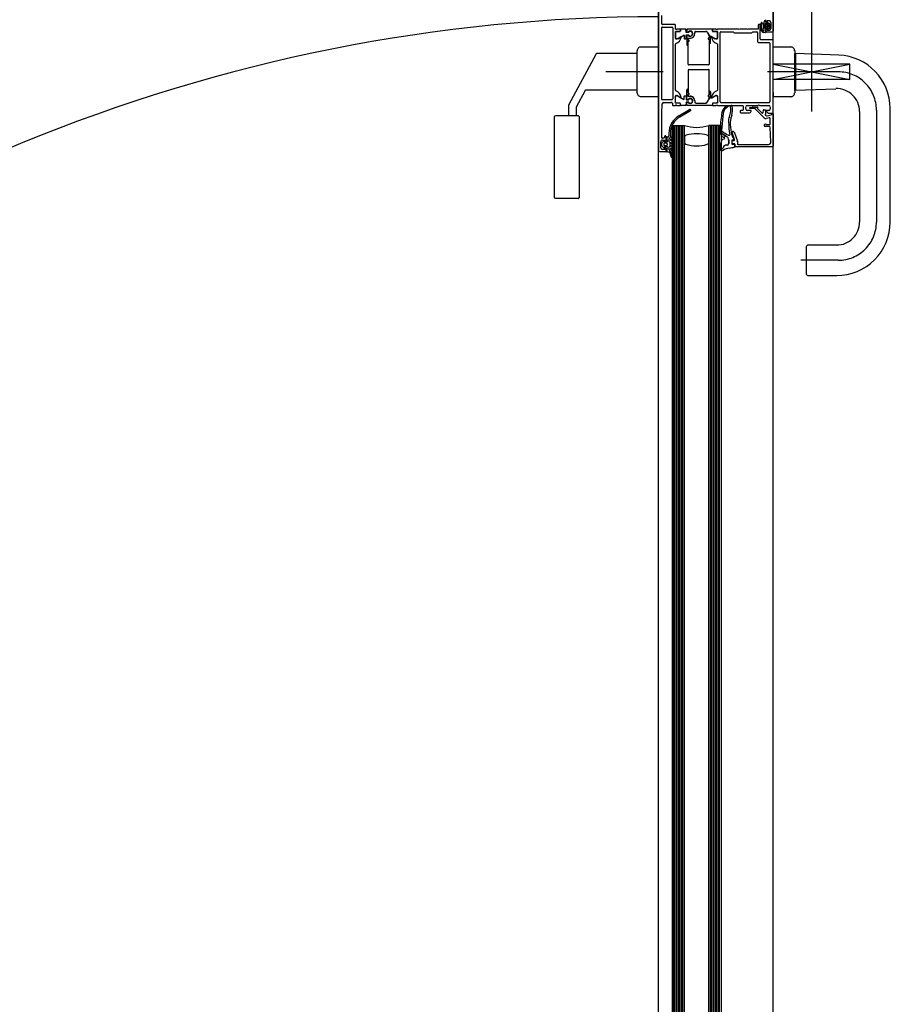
# Model space of a CAD drawing. Extents: x 2 to 87, y -108 to 11.
# Tile 96 of 256: x 12.76 to 13.329, y -42.266 to -41.622. Entities that reach past the tile are written whole.
import ezdxf

# ---------------------------------------------------------------- set-up
doc = ezdxf.new("R2010")
doc.units = 0
doc.header["$MEASUREMENT"] = 0
doc.linetypes.add('$BER_SCHNITTEBENE_1_2_', pattern=[1.001, 0.001, -1])
doc.linetypes.add('IMPORT-ACAD_ISO10W100', pattern=[18.001, 12, -3, 0.001, -3])
for name, color, linetype in [('23', 7, 'CONTINUOUS'), ('32', 7, 'CONTINUOUS'), ('8', 7, 'CONTINUOUS')]:
    doc.layers.add(name, color=color, linetype=linetype)

msp = doc.modelspace()

# ---------------------------------------------------------------- linework, layer by layer
at = {"layer": '23', "color": 62, "linetype": 'Continuous'}
for p, q in [((13.1776, -42.6135), (13.1776, -40.6265)), ((13.2526, -42.6135), (13.2526, -40.6265)), ((13.1866, -41.6915), (13.1945, -41.6915)), ((13.1866, -42.6275), (13.1866, -41.6915)), ((13.1875, -42.6275), (13.1875, -41.6915)), ((13.1885, -42.6275), (13.1885, -41.6915)), ((13.1895, -42.6275), (13.1895, -41.6915)), ((13.1905, -42.6275), (13.1905, -41.6915)), ((13.1915, -42.6275), (13.1915, -41.6915)), ((13.1925, -42.6275), (13.1925, -41.6915)), ((13.1935, -42.6275), (13.1935, -41.6915)), ((13.1945, -42.6275), (13.1945, -41.6915)), ((13.2185, -41.6915), (13.2105, -41.6915)), ((13.2105, -42.6275), (13.2105, -41.6915)), ((13.2115, -42.6275), (13.2115, -41.6915)), ((13.2125, -42.6275), (13.2125, -41.6915)), ((13.2135, -42.6275), (13.2135, -41.6915)), ((13.2145, -42.6275), (13.2145, -41.6915)), ((13.2155, -42.6275), (13.2155, -41.6915)), ((13.2165, -42.6275), (13.2165, -41.6915)), ((13.2175, -42.6275), (13.2175, -41.6915)), ((13.2186, -41.6915), (13.2186, -42.6275)), ((13.1945, -41.6995), (13.1945, -41.7024)), ((13.2105, -41.7024), (13.2105, -41.6995))]:
    msp.add_line(p, q, dxfattribs=at)
for centre, radius, start, end in [((13.17755, -42.71047), 1.09, 90, 180.00006), ((13.20249, -41.66881), 0.02404, 250.56465, 289.43535), ((13.19604, -41.69948), 0.00155, 107.74465, 180), ((13.20249, -41.71963), 0.0227, 72.25135, 107.74468), ((13.20893, -41.69948), 0.00155, 360, 72.25135), ((13.19603, -41.70242), 0.00154, 180, 247.53802), ((13.20248, -41.68225), 0.02271, 251.96119, 287.74471), ((13.20893, -41.70239), 0.00155, 287.74471, 360)]:
    msp.add_arc(centre, radius, start, end, dxfattribs=at)
at = {"layer": '32', "color": 62, "linetype": 'Continuous'}
for p, q in [((13.1776, -41.611), (13.1776, -41.708)), ((13.1796, -41.625), (13.1796, -41.6196)), ((13.1796, -41.6742), (13.1796, -41.6278)), ((13.1881, -41.6255), (13.1801, -41.6255)), ((13.1801, -41.6273), (13.1863, -41.6273)), ((13.1868, -41.6278), (13.1868, -41.6742)), ((13.1886, -41.6285), (13.1886, -41.626)), ((13.2436, -41.6255), (13.2433, -41.6255)), ((13.2441, -41.635), (13.2441, -41.626)), ((13.2476, -41.6237), (13.2476, -41.6224)), ((13.2476, -41.623), (13.2476, -41.6246)), ((13.2478, -41.6248), (13.2487, -41.6248)), ((13.2484, -41.6259), (13.2484, -41.6271)), ((13.2494, -41.6256), (13.2487, -41.6256)), ((13.2487, -41.6274), (13.2494, -41.6274)), ((13.2492, -41.6244), (13.25, -41.6248)), ((13.2501, -41.625), (13.2501, -41.628)), ((13.2511, -41.6282), (13.2511, -41.6242)), ((13.1886, -41.6306), (13.1886, -41.6341)), ((13.1893, -41.6287), (13.1889, -41.6287)), ((13.1915, -41.6301), (13.1891, -41.6301)), ((13.1915, -41.6285), (13.1896, -41.6285)), ((13.1901, -41.6348), (13.194, -41.6325)), ((13.1918, -41.6298), (13.1918, -41.6288)), ((13.1918, -41.629), (13.1918, -41.6298)), ((13.2012, -41.6315), (13.2012, -41.6309)), ((13.2012, -41.6315), (13.2012, -41.6309)), ((13.202, -41.6301), (13.2086, -41.6301)), ((13.202, -41.6301), (13.2086, -41.6301)), ((13.2116, -41.6374), (13.2116, -41.6336)), ((13.2118, -41.6334), (13.212, -41.6334)), ((13.2123, -41.6335), (13.2146, -41.6348)), ((13.2129, -41.6288), (13.2129, -41.6298)), ((13.2129, -41.6298), (13.2129, -41.629)), ((13.2151, -41.6285), (13.2132, -41.6285)), ((13.2156, -41.6301), (13.2132, -41.6301)), ((13.2158, -41.6287), (13.2154, -41.6287)), ((13.2296, -41.6285), (13.2161, -41.6285)), ((13.2161, -41.6341), (13.2161, -41.6306)), ((13.2179, -41.6762), (13.2179, -41.6308)), ((13.2351, -41.6285), (13.2306, -41.6285)), ((13.2423, -41.6308), (13.2423, -41.6363)), ((13.2474, -41.6307), (13.2464, -41.6307)), ((13.2476, -41.6284), (13.2476, -41.6305)), ((13.2476, -41.63), (13.2476, -41.6287)), ((13.2488, -41.6282), (13.2478, -41.6282)), ((13.2521, -41.6305), (13.2481, -41.6305)), ((13.25, -41.6281), (13.2493, -41.6286)), ((13.1886, -41.6685), (13.1886, -41.6385)), ((13.2105, -41.6344), (13.2103, -41.6344)), ((13.2105, -41.6345), (13.2103, -41.6345)), ((13.2103, -41.6351), (13.2105, -41.6351)), ((13.2103, -41.6351), (13.2105, -41.6351)), ((13.2107, -41.6354), (13.2107, -41.6515)), ((13.2108, -41.6354), (13.2108, -41.6374)), ((13.2161, -41.6385), (13.2161, -41.6685)), ((13.2433, -41.6373), (13.2499, -41.6373)), ((13.2521, -41.6355), (13.2446, -41.6355)), ((13.2504, -41.6378), (13.2504, -41.6762)), ((13.1636, -41.6702), (13.1636, -41.6428)), ((13.2103, -41.6519), (13.1974, -41.6519)), ((13.2103, -41.6551), (13.1974, -41.6551)), ((13.2107, -41.6716), (13.2107, -41.6555)), ((13.1296, -41.6685), (13.1289, -41.6699)), ((13.1886, -41.6764), (13.1886, -41.6729)), ((13.1901, -41.6722), (13.194, -41.6745)), ((13.2103, -41.6719), (13.2105, -41.6719)), ((13.2103, -41.6719), (13.2105, -41.6719)), ((13.2105, -41.6725), (13.2103, -41.6725)), ((13.2105, -41.6726), (13.2103, -41.6726)), ((13.2108, -41.6716), (13.2108, -41.6696)), ((13.2116, -41.6696), (13.2116, -41.6734)), ((13.2123, -41.6735), (13.2146, -41.6722)), ((13.2161, -41.6729), (13.2161, -41.6764)), ((13.2671, -41.6685), (13.2935, -41.6675)), ((13.1863, -41.6747), (13.1801, -41.6747)), ((13.181, -41.6765), (13.1861, -41.6765)), ((13.1866, -41.677), (13.1866, -41.678)), ((13.1871, -41.6785), (13.1886, -41.6785)), ((13.1889, -41.6783), (13.1893, -41.6783)), ((13.1915, -41.6769), (13.1891, -41.6769)), ((13.1896, -41.6785), (13.1915, -41.6785)), ((13.1918, -41.6782), (13.1918, -41.6772)), ((13.1918, -41.678), (13.1918, -41.6772)), ((13.2012, -41.6755), (13.2012, -41.6761)), ((13.2012, -41.6755), (13.2012, -41.6761)), ((13.202, -41.6769), (13.2086, -41.6769)), ((13.202, -41.6769), (13.2086, -41.6769)), ((13.2118, -41.6736), (13.212, -41.6736)), ((13.2129, -41.6772), (13.2129, -41.6782)), ((13.2129, -41.6772), (13.2129, -41.678)), ((13.2156, -41.6769), (13.2132, -41.6769)), ((13.2132, -41.6785), (13.2151, -41.6785)), ((13.2154, -41.6783), (13.2158, -41.6783)), ((13.2161, -41.6785), (13.2324, -41.6785)), ((13.2499, -41.6767), (13.2184, -41.6767)), ((13.2329, -41.679), (13.2329, -41.6813)), ((13.2356, -41.6785), (13.2426, -41.6785)), ((13.2436, -41.6785), (13.2496, -41.6785)), ((13.1096, -41.7388), (13.1096, -41.6858)), ((13.1251, -41.6853), (13.1101, -41.6853)), ((13.1256, -41.6858), (13.1256, -41.7388)), ((13.1909, -41.6853), (13.1979, -41.6812)), ((13.1984, -41.6821), (13.1914, -41.6862)), ((13.2199, -41.6836), (13.2188, -41.6949)), ((13.2255, -41.685), (13.2253, -41.6856)), ((13.2309, -41.6823), (13.2309, -41.6828)), ((13.2324, -41.6818), (13.2314, -41.6818)), ((13.2314, -41.6833), (13.2371, -41.6833)), ((13.2346, -41.6808), (13.2346, -41.6795)), ((13.2374, -41.6799), (13.2385, -41.6799)), ((13.2395, -41.6804), (13.2374, -41.6804)), ((13.2392, -41.6795), (13.2425, -41.6795)), ((13.2466, -41.6866), (13.2409, -41.681)), ((13.2421, -41.6803), (13.2451, -41.6833)), ((13.2426, -41.6797), (13.2422, -41.68)), ((13.246, -41.683), (13.2461, -41.6818)), ((13.2486, -41.6853), (13.2512, -41.6846)), ((13.2506, -41.6795), (13.2506, -41.6808)), ((13.3091, -41.7547), (13.3091, -41.6825)), ((13.3291, -41.7547), (13.3291, -41.6806)), ((13.2501, -41.6923), (13.2473, -41.6923)), ((13.25, -41.6865), (13.248, -41.687)), ((13.2506, -41.6905), (13.2506, -41.687)), ((13.1821, -41.6984), (13.1819, -41.6984)), ((13.1844, -41.6984), (13.1844, -41.6965)), ((13.223, -41.698), (13.2239, -41.698)), ((13.2273, -41.7008), (13.2256, -41.6962)), ((13.2261, -41.6955), (13.2264, -41.6955)), ((13.2269, -41.6958), (13.2291, -41.7018)), ((13.251, -41.7024), (13.2506, -41.6928)), ((13.1791, -41.7062), (13.1791, -41.7022)), ((13.1798, -41.7047), (13.1798, -41.7031)), ((13.1799, -41.7027), (13.181, -41.7017)), ((13.181, -41.7061), (13.1799, -41.7051)), ((13.1809, -41.6999), (13.1801, -41.6999)), ((13.181, -41.7036), (13.181, -41.7042)), ((13.1814, -41.6989), (13.1814, -41.6994)), ((13.1815, -41.7019), (13.1815, -41.702)), ((13.1828, -41.7031), (13.1815, -41.7031)), ((13.1815, -41.7047), (13.1828, -41.7047)), ((13.1818, -41.7023), (13.1831, -41.7023)), ((13.1826, -41.7017), (13.1826, -41.6989)), ((13.1831, -41.7013), (13.1831, -41.6992)), ((13.1833, -41.7042), (13.1833, -41.7036)), ((13.1834, -41.6989), (13.1839, -41.6989)), ((13.1842, -41.7006), (13.1842, -41.7018)), ((13.1842, -41.7006), (13.1842, -41.7018)), ((13.1845, -41.7022), (13.1847, -41.7024)), ((13.1845, -41.7023), (13.1847, -41.7024)), ((13.1849, -41.7028), (13.1849, -41.705)), ((13.1849, -41.7028), (13.1849, -41.705)), ((13.1857, -41.7005), (13.1863, -41.7003)), ((13.1863, -41.7015), (13.1857, -41.7013)), ((13.1857, -41.7025), (13.1863, -41.7023)), ((13.1863, -41.7035), (13.1857, -41.7033)), ((13.1857, -41.7045), (13.1863, -41.7043)), ((13.218, -41.7041), (13.2189, -41.7013)), ((13.2196, -41.7006), (13.2206, -41.7003)), ((13.2225, -41.7044), (13.2222, -41.7044)), ((13.2222, -41.7044), (13.2225, -41.7044)), ((13.2235, -41.7012), (13.2235, -41.7034)), ((13.2235, -41.7034), (13.2235, -41.7012)), ((13.2254, -41.7014), (13.2254, -41.7036)), ((13.2267, -41.7008), (13.2256, -41.7011)), ((13.2256, -41.703), (13.2256, -41.702)), ((13.2258, -41.7039), (13.2267, -41.7038)), ((13.2261, -41.7015), (13.2269, -41.7015)), ((13.2271, -41.7035), (13.2261, -41.7035)), ((13.227, -41.704), (13.2273, -41.7054)), ((13.2276, -41.705), (13.2276, -41.704)), ((13.2291, -41.702), (13.2291, -41.7035)), ((13.2296, -41.704), (13.2495, -41.704)), ((13.1781, -41.7085), (13.1821, -41.7085)), ((13.1815, -41.7058), (13.1815, -41.7059)), ((13.1831, -41.7055), (13.1818, -41.7055)), ((13.1826, -41.708), (13.1826, -41.7067)), ((13.1837, -41.709), (13.1827, -41.7089)), ((13.1842, -41.706), (13.1842, -41.707)), ((13.1842, -41.706), (13.1842, -41.707)), ((13.1843, -41.7073), (13.1852, -41.7084)), ((13.1843, -41.7073), (13.1852, -41.7084)), ((13.1847, -41.7055), (13.1845, -41.7056)), ((13.1847, -41.7055), (13.1845, -41.7056)), ((13.1858, -41.712), (13.1855, -41.7106)), ((13.1863, -41.7055), (13.1857, -41.7053)), ((13.1858, -41.7063), (13.1862, -41.7063)), ((13.1866, -41.712), (13.1866, -41.7093)), ((13.2178, -41.7068), (13.2189, -41.7068)), ((13.2521, -41.7055), (13.2281, -41.7055)), ((13.1864, -41.7119), (13.1865, -41.7122)), ((13.1864, -41.7119), (13.1865, -41.7122)), ((13.1251, -41.7393), (13.1101, -41.7393)), ((13.2741, -41.7712), (13.2741, -41.7882)), ((13.2756, -41.7697), (13.2941, -41.7697)), ((13.2756, -41.7897), (13.2941, -41.7897))]:
    msp.add_line(p, q, dxfattribs=at)
at = {"layer": '32', "color": 62, "linetype": 'IMPORT-ACAD_ISO10W100'}
for p, q in [((13.1806, -41.6565), (13.1431, -41.6565)), ((13.2951, -41.6565), (13.2487, -41.6565)), ((13.3201, -41.6815), (13.3201, -41.7547)), ((13.2951, -41.7797), (13.2707, -41.7797))]:
    msp.add_line(p, q, dxfattribs=at)
at = {"layer": '32', "color": 62, "linetype": 'Continuous'}
for points in [[(13.2496, -41.5592), (13.2481, -41.5592), (13.2481, -41.5586), (13.2492, -41.5575), (13.2526, -41.5575), (13.2526, -41.63)], [(13.2428, -41.626), (13.2428, -41.6285), (13.2361, -41.6285)], [(13.2477, -41.627), (13.2469, -41.6265), (13.2477, -41.626)], [(13.2471, -41.6278), (13.2476, -41.6279), (13.2478, -41.6274)], [(13.2478, -41.6256), (13.2476, -41.6251), (13.2472, -41.6252)], [(13.2501, -41.6232), (13.2486, -41.6232), (13.2486, -41.6242), (13.2481, -41.6242)], [(13.1886, -41.6345), (13.1886, -41.6302), (13.1915, -41.6301)], [(13.1922, -41.6336), (13.1898, -41.635), (13.1891, -41.635)], [(13.1976, -41.6303), (13.1974, -41.6305), (13.1973, -41.6306), (13.1972, -41.6307), (13.1972, -41.6307), (13.1958, -41.6307), (13.1957, -41.6307), (13.1956, -41.6306), (13.1956, -41.6305), (13.1954, -41.6287), (13.1954, -41.6286), (13.1953, -41.6285), (13.1952, -41.6285), (13.1923, -41.6285)], [(13.1943, -41.6327), (13.1943, -41.6346), (13.1944, -41.6347), (13.1945, -41.6348), (13.1946, -41.6348), (13.1955, -41.6348), (13.1955, -41.6348), (13.1956, -41.6347), (13.1957, -41.6346), (13.1957, -41.6325), (13.1957, -41.6324), (13.1958, -41.6323), (13.1958, -41.6323), (13.1972, -41.6323), (13.1972, -41.6323), (13.1973, -41.6324), (13.1974, -41.6325), (13.1975, -41.6329)], [(13.2124, -41.6285), (13.1963, -41.6285), (13.1962, -41.6285), (13.1961, -41.6286), (13.1961, -41.6287), (13.1961, -41.6303), (13.1961, -41.6304), (13.1962, -41.6305), (13.1963, -41.6305), (13.1971, -41.6306), (13.1972, -41.6306), (13.1973, -41.6305), (13.1973, -41.6303), (13.1973, -41.6299)], [(13.1973, -41.6331), (13.1973, -41.6327), (13.1973, -41.6325), (13.1972, -41.6324), (13.1971, -41.6324), (13.1963, -41.6325), (13.1962, -41.6325), (13.1961, -41.6326), (13.1961, -41.6327), (13.1961, -41.6387)], [(13.2094, -41.6306), (13.2107, -41.633), (13.2107, -41.6342)], [(13.2094, -41.6306), (13.2108, -41.633), (13.2108, -41.6342)], [(13.2156, -41.635), (13.2149, -41.635), (13.2125, -41.6336)], [(13.2132, -41.6301), (13.216, -41.6301), (13.2161, -41.6345)], [(13.2184, -41.6303), (13.2264, -41.6303), (13.2271, -41.631), (13.2386, -41.631), (13.2393, -41.6303), (13.2418, -41.6303)], [(13.2481, -41.6282), (13.2486, -41.6282), (13.2486, -41.6292), (13.2501, -41.6292)], [(13.1661, -41.6727), (13.1776, -41.6727), (13.1776, -41.6403), (13.1776, -41.6727), (13.1776, -41.6403), (13.1661, -41.6403)], [(13.1973, -41.6358), (13.1971, -41.6358), (13.197, -41.6358), (13.1969, -41.6356), (13.1968, -41.6355), (13.1968, -41.6347), (13.1969, -41.6346), (13.1969, -41.6345), (13.1971, -41.6345), (13.1982, -41.6345)], [(13.1968, -41.6387), (13.1968, -41.6367), (13.1969, -41.6365), (13.197, -41.6364), (13.1971, -41.6364), (13.1973, -41.6364)], [(13.1973, -41.6357), (13.1972, -41.6357), (13.197, -41.6357), (13.1969, -41.6356), (13.1969, -41.6355), (13.1969, -41.6347), (13.1969, -41.6346), (13.197, -41.6346), (13.1971, -41.6345), (13.1982, -41.6345)], [(13.1969, -41.6515), (13.1969, -41.6367), (13.1969, -41.6366), (13.197, -41.6365), (13.1972, -41.6364), (13.1973, -41.6364)], [(13.2496, -41.6818), (13.2481, -41.6818), (13.2481, -41.6824), (13.2492, -41.6835), (13.2526, -41.6835), (13.2526, -41.636)], [(13.2526, -41.67), (13.2526, -41.6717), (13.2526, -41.67), (13.2526, -41.643), (13.2526, -41.6412), (13.2526, -41.6402), (13.2641, -41.6402)], [(13.1636, -41.6445), (13.1372, -41.6445), (13.137, -41.6445), (13.1369, -41.6446), (13.1368, -41.6448), (13.1186, -41.6783)], [(13.2666, -41.6425), (13.2666, -41.6427), (13.2666, -41.6702)], [(13.2954, -41.6456), (13.2671, -41.6445), (13.2671, -41.6686), (13.2666, -41.6686), (13.2666, -41.6445), (13.2671, -41.6445), (13.2671, -41.6469), (13.2671, -41.6661), (13.2671, -41.6685)], [(13.1969, -41.6555), (13.1969, -41.6703), (13.1969, -41.6704), (13.197, -41.6705), (13.1972, -41.6706), (13.1973, -41.6706)], [(13.1636, -41.6685), (13.1299, -41.6685), (13.1297, -41.6685), (13.1296, -41.6686), (13.1295, -41.6688), (13.1236, -41.6795)], [(13.1915, -41.6769), (13.1887, -41.6769), (13.1886, -41.6725)], [(13.1891, -41.672), (13.1898, -41.672), (13.1922, -41.6734)], [(13.1943, -41.6743), (13.1943, -41.6724), (13.1944, -41.6723), (13.1945, -41.6722), (13.1946, -41.6722), (13.1955, -41.6722), (13.1955, -41.6722), (13.1956, -41.6723), (13.1957, -41.6724), (13.1957, -41.6745), (13.1957, -41.6746), (13.1958, -41.6747), (13.1958, -41.6747), (13.1972, -41.6747), (13.1972, -41.6747), (13.1973, -41.6746), (13.1974, -41.6745), (13.1975, -41.6743)], [(13.1973, -41.6739), (13.1973, -41.6743), (13.1973, -41.6745), (13.1972, -41.6746), (13.1971, -41.6746), (13.1963, -41.6745), (13.1962, -41.6745), (13.1961, -41.6744), (13.1961, -41.6743), (13.1961, -41.6683)], [(13.1968, -41.6683), (13.1968, -41.6703), (13.1969, -41.6705), (13.197, -41.6706), (13.1971, -41.6706), (13.1973, -41.6706)], [(13.1973, -41.6712), (13.1971, -41.6712), (13.197, -41.6712), (13.1969, -41.6714), (13.1968, -41.6715), (13.1968, -41.6723), (13.1969, -41.6724), (13.1969, -41.6725), (13.1971, -41.6725), (13.1982, -41.6725)], [(13.1973, -41.6713), (13.1972, -41.6713), (13.197, -41.6713), (13.1969, -41.6714), (13.1969, -41.6715), (13.1969, -41.6723), (13.1969, -41.6724), (13.197, -41.6724), (13.1971, -41.6725), (13.1982, -41.6725)], [(13.2094, -41.6764), (13.2107, -41.674), (13.2107, -41.6728)], [(13.2094, -41.6764), (13.2108, -41.674), (13.2108, -41.6728)], [(13.2125, -41.6734), (13.2149, -41.672), (13.2156, -41.672)], [(13.2161, -41.6725), (13.2161, -41.6768), (13.2132, -41.6769)], [(13.2526, -41.6717), (13.2526, -41.6727), (13.2641, -41.6727)], [(13.1186, -41.6783), (13.1186, -41.6784), (13.1186, -41.6784), (13.1186, -41.6853)], [(13.1796, -41.6994), (13.1796, -41.6835), (13.18, -41.6774)], [(13.1974, -41.6769), (13.1974, -41.6765), (13.1973, -41.6764), (13.1972, -41.6763), (13.1972, -41.6763), (13.1958, -41.6763), (13.1957, -41.6763), (13.1956, -41.6764), (13.1956, -41.6765), (13.1954, -41.6783), (13.1954, -41.6784), (13.1953, -41.6785), (13.1952, -41.6785), (13.1923, -41.6785)], [(13.2124, -41.6785), (13.1963, -41.6785), (13.1962, -41.6785), (13.1961, -41.6784), (13.1961, -41.6783), (13.1961, -41.6767), (13.1961, -41.6766), (13.1962, -41.6765), (13.1963, -41.6765), (13.1971, -41.6764), (13.1972, -41.6764), (13.1973, -41.6765), (13.1973, -41.6767), (13.1973, -41.6771)], [(13.1236, -41.6795), (13.1236, -41.6796), (13.1236, -41.6797), (13.1236, -41.6853)], [(13.2381, -41.6823), (13.2381, -41.6818), (13.2356, -41.6818)], [(13.2466, -41.6813), (13.2475, -41.6813), (13.2474, -41.6843)], [(13.2516, -41.6841), (13.2516, -41.684), (13.2526, -41.684), (13.2526, -41.705)], [(13.2471, -41.6908), (13.2477, -41.6904), (13.2477, -41.691), (13.2501, -41.691)], [(13.1854, -41.6965), (13.1854, -41.6989), (13.1843, -41.7003)], [(13.222, -41.6987), (13.2178, -41.6962), (13.2178, -41.6927)], [(13.2178, -41.6964), (13.2178, -41.6962), (13.222, -41.6987)], [(13.1801, -41.7012), (13.1816, -41.7012), (13.1816, -41.7022), (13.1821, -41.7022)], [(13.1864, -41.6996), (13.1854, -41.6989), (13.1843, -41.7003)], [(13.2189, -41.7068), (13.2178, -41.7068), (13.2178, -41.7051)], [(13.1821, -41.7062), (13.1816, -41.7062), (13.1816, -41.7072), (13.1801, -41.7072)], [(13.1823, -41.7085), (13.1831, -41.7085), (13.1831, -41.7065)]]:
    msp.add_lwpolyline(points, dxfattribs=at)
at = {"layer": '32', "color": 62, "linetype": 'IMPORT-ACAD_ISO10W100'}
msp.add_lwpolyline([(13.3026, -41.6615), (13.2526, -41.6615), (13.3026, -41.6514), (13.2526, -41.6514), (13.3026, -41.6615), (13.3026, -41.6514)], dxfattribs=at)
at = {"layer": '32', "color": 62, "linetype": 'Continuous'}
for centre, radius, start, end in [((13.18005, -41.62498), 0.0005, 180, 269.99656), ((13.18005, -41.62778), 0.0005, 89.99908, 180.00093), ((13.18625, -41.62778), 0.0005, 359.99927, 90.00073), ((13.18805, -41.62598), 0.0005, 0.00133, 89.99868), ((13.24325, -41.62598), 0.0005, 90.00015, 179.99985), ((13.24355, -41.62598), 0.0005, 0.00032, 90.0006), ((13.2502, -41.62689), 0.00602, 155.97359, 214.65026), ((13.24502, -41.62457), 0.000351, 65.87979, 157.49253), ((13.24977, -41.62681), 0.00491, 154.84346, 214.20659), ((13.24502, -41.62457), 0.000351, 334.26699, 65.87972), ((13.25609, -41.62675), 0.01, 162.35264, 195.1948), ((13.24753, -41.62399), 0.00101, 89.61174, 164.12924), ((13.25645, -41.62675), 0.00965, 173.11137, 184.32752), ((13.24713, -41.62746), 0.0003, 184.32743, 256.25099), ((13.24737, -41.62566), 0.0005, 110.32627, 173.11133), ((13.24774, -41.62456), 0.000198, 179.70033, 270.58457), ((13.24805, -41.62368), 0.0005, 180.00006, 269.99994), ((13.24752, -41.62573), 0.0003, 299.26335, 24.61536), ((13.24752, -41.62721), 0.0003, 334.74614, 60.73672), ((13.24863, -41.62587), 0.0003, 89.9989, 179.99977), ((13.24863, -41.62707), 0.0003, 179.99977, 269.99947), ((13.24869, -41.62456), 0.000203, 270.46854, 359.2437), ((13.24909, -41.6246), 0.000202, 63.80103, 169.32907), ((13.25179, -41.62647), 0.00262, 159.91554, 200.08445), ((13.24984, -41.62499), 0.000195, 358.6395, 64.22705), ((13.24984, -41.62795), 0.000194, 299.71986, 0.64406), ((13.25005, -41.62418), 0.001, 0.00054, 89.99946), ((13.18882, -41.6284), 0.000279, 196.41993, 271.16454), ((13.18867, -41.63018), 0.00012, 89.99996, 180.00004), ((13.18906, -41.63059), 0.0005, 89.99966, 180.00034), ((13.18955, -41.63392), 0.001, 188.18161, 302.72701), ((13.18738, -41.63324), 0.005, 287.74845, 354.37739), ((13.18928, -41.6284), 0.000279, 268.83715, 343.57539), ((13.19143, -41.62878), 0.0003, 359.99996, 90.00004), ((13.19143, -41.62976), 0.0003, 269.99996, 0.00004), ((13.19146, -41.62979), 0.0003, 269.99996, 0.00004), ((13.19226, -41.62898), 0.0005, 89.99996, 180.00004), ((13.19221, -41.63372), 0.000138, 354.37749, 120.0001), ((13.1941, -41.63268), 0.0002, 0.00003, 119.99999), ((13.19815, -41.63148), 0.0018, 359.99999, 118.08195), ((13.19815, -41.63148), 0.0018, 241.91805, 0.00002), ((13.19823, -41.63157), 0.0015, 237.12997, 358.00718), ((13.19823, -41.63157), 0.0015, 358.00712, 118.88433), ((13.19815, -41.63148), 0.00305, 269.99867, 0.0013), ((13.19815, -41.63148), 0.003, 269.99869, 0.00131), ((13.20195, -41.63088), 0.000799, 89.93895, 180.05776), ((13.20195, -41.63088), 0.000749, 89.937, 180.05971), ((13.20852, -41.63108), 0.001, 29.98967, 90.00374), ((13.20852, -41.63108), 0.00095, 29.98968, 90.00376), ((13.21045, -41.63418), 0.00025, 269.99996, 0.00004), ((13.21045, -41.63418), 0.0003, 269.99996, 0.00004), ((13.21175, -41.63358), 0.0002, 89.99996, 180.00004), ((13.21197, -41.63388), 0.0005, 60.00012, 90.00001), ((13.21239, -41.63372), 0.000138, 60.0001, 185.6227), ((13.21723, -41.63324), 0.005, 185.62261, 252.25155), ((13.21234, -41.62898), 0.0005, 359.99996, 90.00004), ((13.21314, -41.62979), 0.0003, 179.99996, 270.00004), ((13.21317, -41.62878), 0.0003, 89.99996, 180.00004), ((13.21317, -41.62976), 0.0003, 179.99996, 270.00004), ((13.21505, -41.63392), 0.001, 237.27299, 351.81839), ((13.21532, -41.6284), 0.000279, 196.42461, 271.16285), ((13.21554, -41.63059), 0.0005, 359.99966, 90.00034), ((13.21578, -41.6284), 0.000279, 268.83546, 343.58008), ((13.21593, -41.63018), 0.00012, 359.99996, 90.00004), ((13.21835, -41.63078), 0.0005, 90.00172, 179.99828), ((13.23005, -41.62795), 0.000725, 226.3959, 313.6041), ((13.23555, -41.62795), 0.000725, 226.3959, 313.6041), ((13.24175, -41.63078), 0.0005, 0.00182, 89.99819), ((13.2465, -41.62854), 0.00217, 234.57994, 265.49712), ((13.24606, -41.62941), 0.000381, 204.28339, 5.95186), ((13.24734, -41.63051), 0.000198, 268.95063, 359.89979), ((13.24774, -41.62837), 0.000198, 89.35583, 180.06862), ((13.24805, -41.62868), 0.0005, 89.99793, 180.00036), ((13.24805, -41.62998), 0.0005, 180.00152, 269.99848), ((13.24871, -41.62837), 0.000199, 0.02763, 90.26158), ((13.24911, -41.62841), 0.000204, 168.57014, 300.46007), ((13.25005, -41.62818), 0.001, 270.00279, 359.99721), ((13.25205, -41.62998), 0.0005, 270.00328, 359.99672), ((13.16605, -41.64276), 0.0025, 89.99996, 180.00004), ((13.18905, -41.63448), 0.0005, 179.99996, 270.00004), ((13.18905, -41.63848), 0.0005, 107.74839, 180.00002), ((13.1964, -41.63868), 0.0004, 180, 360), ((13.1973, -41.63608), 0.00035, 270, 90), ((13.1973, -41.63608), 0.0003, 270, 90), ((13.21025, -41.63478), 0.00035, 90, 270), ((13.21025, -41.63478), 0.0003, 90, 270), ((13.21045, -41.63538), 0.0003, 359.99996, 90.00004), ((13.21045, -41.63538), 0.00025, 359.99996, 90.00004), ((13.21115, -41.63738), 0.0004, 180, 360), ((13.21555, -41.63448), 0.0005, 269.99996, 0.00004), ((13.21555, -41.63848), 0.0005, 359.99998, 72.25161), ((13.24325, -41.63628), 0.001, 179.99966, 270.00034), ((13.24455, -41.63498), 0.0005, 179.99927, 270.00073), ((13.24985, -41.63778), 0.0005, 0.00099, 89.99912), ((13.25205, -41.63598), 0.0005, 0.00191, 89.99809), ((13.26405, -41.64273), 0.0025, 359.99998, 90.00046), ((13.29405, -41.68054), 0.035, 0.00019, 87.80562), ((13.1973, -41.65148), 0.00045, 179.99989, 269.99998), ((13.21025, -41.65148), 0.00045, 269.99996, 0.00004), ((13.1973, -41.65548), 0.00045, 89.99994, 179.99904), ((13.21025, -41.65548), 0.00045, 359.99996, 90.00004), ((13.16605, -41.67019), 0.0025, 179.99996, 270.00004), ((13.18905, -41.66848), 0.0005, 179.99998, 252.25161), ((13.18905, -41.67248), 0.0005, 89.99996, 180.00004), ((13.18955, -41.67303), 0.001, 57.27299, 171.81839), ((13.18738, -41.67372), 0.005, 5.62261, 72.25155), ((13.1964, -41.66828), 0.0004, 360, 180), ((13.1973, -41.67088), 0.00035, 270, 90), ((13.1973, -41.67088), 0.0003, 270, 90), ((13.19815, -41.67548), 0.00305, 359.99996, 90.00004), ((13.19815, -41.67548), 0.003, 359.99869, 90.00131), ((13.21025, -41.67218), 0.00035, 90, 270), ((13.21025, -41.67218), 0.0003, 90, 270), ((13.21045, -41.67158), 0.00025, 269.99996, 0.00004), ((13.21045, -41.67158), 0.0003, 269.99996, 0.00004), ((13.21045, -41.67278), 0.0003, 359.99996, 90.00004), ((13.21045, -41.67278), 0.00025, 359.99996, 90.00004), ((13.21115, -41.66958), 0.0004, 360, 180), ((13.21723, -41.67372), 0.005, 107.74844, 174.37739), ((13.21505, -41.67303), 0.001, 8.18161, 122.72701), ((13.21555, -41.67248), 0.0005, 359.99996, 90.00004), ((13.21555, -41.66848), 0.0005, 287.74844, 0.00008), ((13.26405, -41.67023), 0.0025, 269.99877, 0.00101), ((13.29405, -41.68245), 0.015, 0.00011, 92.19466), ((13.18005, -41.67418), 0.0005, 180.00009, 270.00037), ((13.18098, -41.67748), 0.001, 90, 175.91418), ((13.18605, -41.67698), 0.0005, 360, 89.99989), ((13.18625, -41.67418), 0.0005, 270.00064, 359.99936), ((13.18705, -41.67798), 0.0005, 179.99961, 270.00028), ((13.18867, -41.67678), 0.00012, 179.99996, 270.00004), ((13.18882, -41.67856), 0.000279, 88.83546, 163.58007), ((13.18906, -41.67637), 0.0005, 179.99966, 270.00034), ((13.18928, -41.67856), 0.000279, 16.42461, 91.16285), ((13.19143, -41.6772), 0.0003, 359.99996, 90.00004), ((13.19143, -41.67818), 0.0003, 269.99996, 0.00004), ((13.19146, -41.67717), 0.0003, 359.99996, 90.00004), ((13.19226, -41.67798), 0.0005, 179.99996, 270.00004), ((13.19221, -41.67324), 0.000138, 239.9999, 5.62251), ((13.1941, -41.67428), 0.0002, 240.00001, 359.99996), ((13.19815, -41.67548), 0.0018, 359.99999, 118.08195), ((13.19815, -41.67548), 0.0018, 241.91806, 0.00003), ((13.19821, -41.67556), 0.00152, 237.27388, 358.61685), ((13.19821, -41.67556), 0.00152, 358.61686, 119.95984), ((13.20195, -41.67608), 0.000799, 179.94225, 270.06105), ((13.20195, -41.67608), 0.000749, 179.94033, 270.06304), ((13.20852, -41.67588), 0.00095, 270.00027, 330.01049), ((13.20852, -41.67588), 0.001, 269.99631, 330.01038), ((13.21175, -41.67338), 0.0002, 179.99996, 270.00004), ((13.21197, -41.67308), 0.0005, 269.99999, 299.99988), ((13.21239, -41.67324), 0.000138, 174.37749, 300.0001), ((13.21234, -41.67798), 0.0005, 269.9999, 359.99999), ((13.21314, -41.67717), 0.0003, 89.99996, 180.00004), ((13.21317, -41.6772), 0.0003, 89.99996, 180.00004), ((13.21317, -41.67818), 0.0003, 179.99996, 270.00004), ((13.21532, -41.67856), 0.000279, 88.83715, 163.57539), ((13.21554, -41.67637), 0.0005, 269.99966, 0.00034), ((13.21578, -41.67856), 0.000279, 16.41993, 91.16454), ((13.21593, -41.67678), 0.00012, 269.99996, 0.00004), ((13.21835, -41.67618), 0.0005, 180.00035, 269.99965), ((13.22493, -41.6842), 0.006, 114.18487, 169.61359), ((13.22484, -41.68402), 0.005, 114.10449, 174.56416), ((13.22264, -41.67909), 0.0004, 294.81244, 114.18402), ((13.21279, -41.68123), 0.012, 337.55049, 10.14071), ((13.2251, -41.67903), 0.000511, 11.57544, 190.14078), ((13.21287, -41.68153), 0.013, 344.68661, 11.57545), ((13.23235, -41.67898), 0.0005, 359.99957, 90.00044), ((13.23555, -41.67948), 0.001, 90.00054, 179.99946), ((13.24305, -41.679), 0.000725, 46.3959, 133.6041), ((13.24955, -41.67948), 0.001, 0.00094, 89.99946), ((13.24985, -41.67618), 0.0005, 270.00126, 359.99782), ((13.11005, -41.68576), 0.0005, 89.97112, 180.02969), ((13.12505, -41.68576), 0.0005, 359.97023, 90.02977), ((13.19735, -41.69652), 0.013, 119.99749, 180.00215), ((13.19815, -41.68163), 0.0005, 299.99977, 119.99977), ((13.31114, -41.70026), 0.09369, 169.45911, 175.37141), ((13.23127, -41.68887), 0.008, 157.55047, 182.76247), ((13.23535, -41.68982), 0.01094, 156.92934, 186.30657), ((13.23135, -41.68228), 0.0005, 90.00006, 179.99994), ((13.23135, -41.68278), 0.0005, 180.00152, 269.99848), ((13.23235, -41.68128), 0.0005, 269.99976, 0.00024), ((13.23555, -41.68078), 0.001, 180.00054, 269.99946), ((13.23705, -41.68228), 0.001, 270.00136, 359.9987), ((13.23731, -41.68013), 0.00025, 86.44467, 180.00014), ((13.23731, -41.68013), 0.00025, 179.99998, 273.55545), ((13.23844, -41.67938), 0.0005, 269.99993, 329.24611), ((13.23914, -41.6798), 0.000319, 88.96386, 149.24619), ((13.23948, -41.68238), 0.002, 45.00006, 89.99998), ((13.24223, -41.68017), 0.0002, 120.00911, 224.98967), ((13.24244, -41.67958), 0.0000983, 312.14419, 90.00015), ((13.24542, -41.68295), 0.0005, 224.99995, 355.00137), ((13.24652, -41.68178), 0.0005, 90.00021, 175.00026), ((13.2483, -41.68432), 0.001, 174.99996, 285.00014), ((13.24746, -41.68138), 0.0001, 354.94688, 90.00034), ((13.24955, -41.68078), 0.001, 270.00152, 359.99848), ((13.25105, -41.68409), 0.0005, 285.00451, 359.99253), ((13.19735, -41.69652), 0.012, 119.99263, 180.00713), ((13.30828, -41.68515), 0.0851, 182.76249, 188.45011), ((13.26858, -41.68794), 0.04421, 183.99867, 192.81693), ((13.24759, -41.68554), 0.0015, 224.99922, 284.99982), ((13.24736, -41.69148), 0.000809, 115.09691, 261.1807), ((13.25005, -41.68695), 0.0005, 0.00287, 104.99929), ((13.25005, -41.69048), 0.0005, 269.99969, 359.99997), ((13.25007, -41.69278), 0.000499, 2.31592, 90.02689), ((13.18185, -41.69888), 0.0005, 90.00123, 179.99877), ((13.18205, -41.69888), 0.0005, 0.00162, 89.99838), ((13.18385, -41.69838), 0.0005, 269.99982, 359.99482), ((13.21875, -41.69637), 0.001, 180.0001, 211.48014), ((13.22865, -41.69031), 0.01261, 211.48007, 223.31027), ((13.21979, -41.69496), 0.001, 174.56526, 240.51332), ((13.15465, -41.81014), 0.13132, 58.64489, 60.51332), ((13.22041, -41.70122), 0.00299, 0.00004, 59.21366), ((13.22041, -41.70122), 0.003, 0.00003, 59.21365), ((13.22381, -41.6977), 0.0003, 269.99364, 8.45014), ((13.23133, -41.69642), 0.006, 192.81697, 219.99645), ((13.22605, -41.69598), 0.0005, 90.02359, 199.9583), ((13.22637, -41.69598), 0.000499, 20.11373, 90.02954), ((13.18005, -41.70218), 0.001, 89.99966, 180.00034), ((13.18005, -41.69938), 0.0005, 179.99927, 270.00073), ((13.18025, -41.70306), 0.0005, 134.97221, 179.99991), ((13.18025, -41.7047), 0.0005, 179.99987, 225.02007), ((13.18085, -41.69938), 0.0005, 270.00035, 359.99965), ((13.18115, -41.70188), 0.0003, 359.99981, 135.00176), ((13.18145, -41.70358), 0.0005, 89.99775, 180.00194), ((13.18145, -41.70418), 0.0005, 179.99775, 270.00194), ((13.18175, -41.70198), 0.0003, 179.99981, 269.99989), ((13.18205, -41.70168), 0.0005, 270.00182, 359.99819), ((13.18275, -41.70358), 0.0005, 359.99873, 90.00097), ((13.18275, -41.70418), 0.0005, 269.99873, 0.00097), ((13.18335, -41.69918), 0.0003, 89.9999, 179.99999), ((13.18305, -41.70178), 0.0005, 269.99985, 89.99985), ((13.18465, -41.70058), 0.0005, 141.98252, 179.99977), ((13.18465, -41.7018), 0.0005, 179.99985, 239.99981), ((13.18465, -41.70058), 0.00049, 141.98256, 179.99981), ((13.18465, -41.7018), 0.00049, 179.99984, 239.99979), ((13.18435, -41.70278), 0.0005, 359.99985, 59.99981), ((13.18435, -41.70502), 0.0005, 299.99989, 359.99984), ((13.18435, -41.70278), 0.00051, 359.99987, 59.99983), ((13.18435, -41.70502), 0.00051, 299.99987, 359.99983), ((13.18575, -41.70088), 0.0004, 104.99963, 255.00006), ((13.18575, -41.70288), 0.0004, 104.99963, 255.00006), ((13.18575, -41.70488), 0.0004, 104.99941, 255.00028), ((13.18615, -41.69988), 0.0004, 285, 60.00006), ((13.18615, -41.70188), 0.0004, 284.99963, 75.00006), ((13.18615, -41.70388), 0.0004, 284.99941, 75.00028), ((13.22076, -41.70502), 0.003, 160.94387, 180.50664), ((13.21999, -41.70171), 0.0012, 109.99997, 160.94396), ((13.22021, -41.69827), 0.001, 223.31028, 275.95822), ((13.22215, -41.70691), 0.00251, 90.00005, 161.45762), ((13.22215, -41.70691), 0.0025, 90.00004, 161.45761), ((13.22036, -41.69977), 0.0005, 288.00001, 90.00005), ((13.22241, -41.70341), 0.00099, 269.99996, 0.00004), ((13.22241, -41.70341), 0.001, 269.99996, 0.00004), ((13.2257, -41.7014), 0.0003, 109.99975, 180.00001), ((13.2257, -41.70359), 0.0003, 179.99992, 277.20766), ((13.22605, -41.70198), 0.0005, 90.00143, 179.99857), ((13.22605, -41.70298), 0.0005, 180.00144, 269.99879), ((13.2265, -41.70047), 0.0003, 290.01224, 39.99654), ((13.22668, -41.70407), 0.0003, 10.99413, 98.11796), ((13.22681, -41.70098), 0.0005, 270.0432, 19.93804), ((13.22705, -41.70398), 0.0005, 359.99974, 90.00003), ((13.22805, -41.70498), 0.0005, 180.00099, 269.99912), ((13.22854, -41.70197), 0.00051, 0.10581, 19.96575), ((13.22955, -41.70348), 0.0005, 180.00123, 269.99877), ((13.24949, -41.70248), 0.0015, 270.01389, 2.45574), ((13.25205, -41.70498), 0.0005, 270.00019, 359.99969), ((13.17805, -41.70798), 0.0005, 179.99999, 269.9991), ((13.18005, -41.70618), 0.001, 180.00074, 269.99926), ((13.18115, -41.70588), 0.0003, 225.00322, 359.99441), ((13.18175, -41.70578), 0.0003, 89.99981, 179.99989), ((13.18205, -41.70668), 0.0005, 0.00091, 90.00001), ((13.18205, -41.70798), 0.0005, 270.00182, 359.99819), ((13.18265, -41.70848), 0.0004, 180.00034, 265.0828), ((13.18305, -41.70598), 0.0005, 269.99985, 89.99985), ((13.18352, -41.71096), 0.002, 11.00237, 85.00457), ((13.18465, -41.706), 0.0005, 119.99989, 179.99984), ((13.18465, -41.707), 0.000496, 179.99982, 220.64098), ((13.18465, -41.706), 0.00049, 119.9999, 179.99986), ((13.18465, -41.707), 0.000486, 179.9998, 220.64097), ((13.18211, -41.71095), 0.004, 359.38105, 40.64099), ((13.18211, -41.71095), 0.00401, 359.38104, 40.64098), ((13.18575, -41.70668), 0.0004, 89.99983, 229.6791), ((13.18355, -41.70927), 0.003, 359.99853, 49.68001), ((13.18812, -41.71102), 0.002, 179.38095, 206.65466), ((13.18812, -41.71102), 0.00199, 179.38096, 206.65467), ((13.18615, -41.70588), 0.0004, 270.00032, 75.00014), ((13.21895, -41.7068), 0.0012, 179.79974, 300.34795), ((13.21883, -41.7058), 0.00099, 270.21898, 341.45765), ((13.21883, -41.7058), 0.001, 270.21903, 341.4577), ((13.22562, -41.71819), 0.012, 98.11502, 120.34796), ((13.21746, -41.66097), 0.0458, 278.11503, 282.03759), ((13.22695, -41.70547), 0.0003, 281.99704, 12.35644), ((13.18615, -41.71194), 0.0004, 191.01044, 322.01374), ((13.18615, -41.71194), 0.0004, 323.46607, 0.08076), ((13.11005, -41.73876), 0.0005, 179.97205, 270.02886), ((13.12505, -41.73876), 0.0005, 269.97019, 0.02798), ((13.29405, -41.75473), 0.015, 270.00011, 0.00019), ((13.29405, -41.75473), 0.035, 270.00011, 0.00019), ((13.27555, -41.77123), 0.0015, 90.00011, 180.00019), ((13.27555, -41.78823), 0.0015, 180.00011, 270.00019)]:
    msp.add_arc(centre, radius, start, end, dxfattribs=at)
at = {"layer": '32', "color": 62, "linetype": 'IMPORT-ACAD_ISO10W100'}
for centre, start, end in [((13.29505, -41.68148), 0.00011, 90.00019), ((13.29505, -41.75473), 270.00011, 0.00019)]:
    msp.add_arc(centre, 0.025, start, end, dxfattribs=at)
at = {"layer": '32', "color": 62, "linetype": 'Continuous'}
msp.add_point((13.2204, -41.6993), dxfattribs=at)
at = {"layer": '8', "color": 62, "linetype": '$BER_SCHNITTEBENE_1_2_'}
for p, q in [((13.1776, -42.7575), (13.1776, -40.4825)), ((13.2776, -40.4825), (13.2776, -42.7575))]:
    msp.add_line(p, q, dxfattribs=at)

doc.saveas('drawing.dxf')
